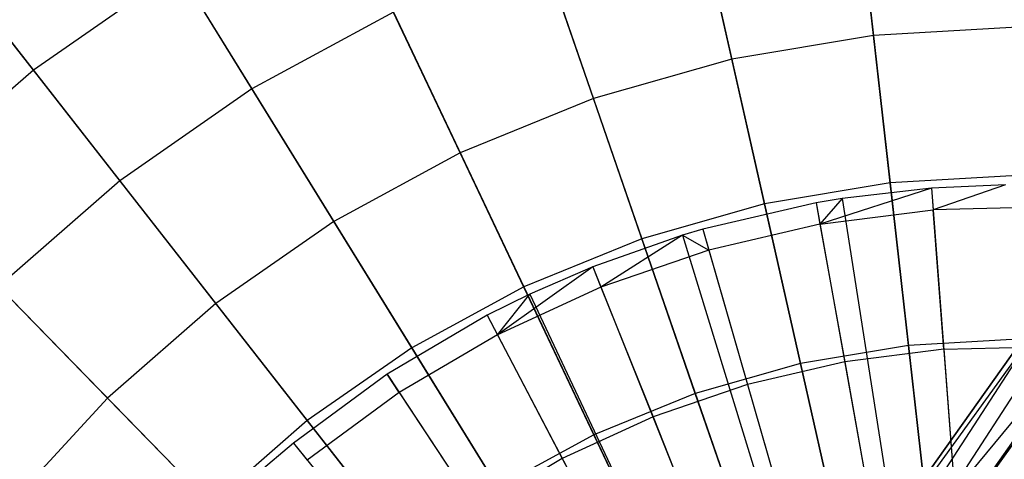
# Model space of a CAD drawing. Extents: x 0.2 to 44.2, y -21.9 to 24.
# Tile 145 of 239: x 6.286 to 8.216, y 10.35 to 11.213. Entities that reach past the tile are written whole.
import ezdxf

# ---------------------------------------------------------------- set-up
doc = ezdxf.new("R2010")
doc.units = 0
doc.header["$LTSCALE"] = 2.54
doc.layers.get('0').update_dxf_attribs({"color": 13, "linetype": 'CONTINUOUS'})

# ---------------------------------------------------------------- blocks, each defined once
blk = doc.blocks.new('GRUPUJ_2')
at = {"color": 0}
for p, q in [((4.1016, 29.0962), (3.8832, 29.025, 0.0202)), ((4.1016, 29.0962), (3.8832, 29.025, 0.0202)), ((4.1016, 29.0962), (3.9267, 29.0758)), ((4.1016, 29.0962), (3.9267, 29.0758)), ((4.2466, 29.1026), (4.1016, 29.0962)), ((4.2466, 29.1026), (4.1016, 29.0962)), ((4.1016, 29.0962), (4.1049, 29.0533, 0.0202)), ((4.1016, 29.0962), (4.1049, 29.0533, 0.0202)), ((4.1016, 29.0962), (4.2425, 27.2615, 0.55)), ((4.1016, 29.0962), (4.2425, 27.2615, 0.55)), ((4.2466, 29.1026), (4.1049, 29.0533, 0.0202)), ((4.2466, 29.1026), (4.1049, 29.0533, 0.0202)), ((3.9267, 29.0758), (3.8756, 29.0672)), ((3.9267, 29.0758), (3.8756, 29.0672)), ((3.9267, 29.0758), (3.8832, 29.025, 0.0202)), ((3.9267, 29.0758), (3.8832, 29.025, 0.0202)), ((3.9267, 29.0758), (4.2106, 27.2578, 0.55)), ((3.9267, 29.0758), (4.2106, 27.2578, 0.55)), ((3.8756, 29.0672), (3.6536, 29.0156)), ((3.8756, 29.0672), (3.6536, 29.0156)), ((3.8756, 29.0672), (3.8832, 29.025, 0.0202)), ((3.8756, 29.0672), (3.8832, 29.025, 0.0202)), ((3.8756, 29.0672), (4.2013, 27.2563, 0.55)), ((3.8756, 29.0672), (4.2013, 27.2563, 0.55)), ((3.8832, 29.025, 0.0202), (4.1049, 29.0533, 0.0202)), ((3.8832, 29.025, 0.0202), (4.1049, 29.0533, 0.0202)), ((4.3284, 29.0591, 0.0202), (4.1049, 29.0533, 0.0202)), ((4.3284, 29.0591, 0.0202), (4.1049, 29.0533, 0.0202)), ((4.1259, 28.7797, 0.1401), (4.1049, 29.0533, 0.0202)), ((4.1259, 28.7797, 0.1401), (4.1049, 29.0533, 0.0202)), ((3.6536, 29.0156), (3.6138, 29.0038)), ((3.6536, 29.0156), (3.6138, 29.0038)), ((3.6536, 29.0156), (3.6654, 28.9743, 0.0202)), ((3.6536, 29.0156), (3.6654, 28.9743, 0.0202)), ((3.6536, 29.0156), (4.1608, 27.2469, 0.55)), ((3.6536, 29.0156), (4.1608, 27.2469, 0.55)), ((3.8832, 29.025, 0.0202), (3.6654, 28.9743, 0.0202)), ((3.8832, 29.025, 0.0202), (3.6654, 28.9743, 0.0202)), ((3.8832, 29.025, 0.0202), (3.9317, 28.7548, 0.1401)), ((3.8832, 29.025, 0.0202), (3.9317, 28.7548, 0.1401)), ((3.6138, 29.0038), (3.4379, 28.9417)), ((3.6138, 29.0038), (3.4379, 28.9417)), ((3.6138, 29.0038), (3.4539, 28.9018, 0.0202)), ((3.6138, 29.0038), (3.4539, 28.9018, 0.0202)), ((3.6138, 29.0038), (3.6654, 28.9743, 0.0202)), ((3.6138, 29.0038), (3.6654, 28.9743, 0.0202)), ((3.6138, 29.0038), (4.1536, 27.2447, 0.55)), ((3.6138, 29.0038), (4.1536, 27.2447, 0.55)), ((3.6654, 28.9743, 0.0202), (3.4539, 28.9018, 0.0202)), ((3.6654, 28.9743, 0.0202), (3.4539, 28.9018, 0.0202)), ((3.6654, 28.9743, 0.0202), (3.7411, 28.7105, 0.1401)), ((3.6654, 28.9743, 0.0202), (3.7411, 28.7105, 0.1401)), ((3.4379, 28.9417), (3.2508, 28.8084, 0.0202)), ((3.4379, 28.9417), (3.2508, 28.8084, 0.0202)), ((3.4379, 28.9417), (3.3144, 28.8879)), ((3.4379, 28.9417), (3.3144, 28.8879)), ((3.4379, 28.9417), (3.4539, 28.9018, 0.0202)), ((3.4379, 28.9417), (3.4539, 28.9018, 0.0202)), ((3.4379, 28.9417), (4.1216, 27.2334, 0.55)), ((3.4379, 28.9417), (4.1216, 27.2334, 0.55)), ((3.4539, 28.9018, 0.0202), (3.2508, 28.8084, 0.0202)), ((3.4539, 28.9018, 0.0202), (3.2508, 28.8084, 0.0202)), ((3.4539, 28.9018, 0.0202), (3.5559, 28.647, 0.1401)), ((3.4539, 28.9018, 0.0202), (3.5559, 28.647, 0.1401)), ((3.3144, 28.8879), (3.2309, 28.8464)), ((3.3144, 28.8879), (3.2309, 28.8464)), ((3.2508, 28.8084, 0.0202), (3.3144, 28.8879)), ((3.2508, 28.8084, 0.0202), (3.3144, 28.8879)), ((3.3144, 28.8879), (4.099, 27.2236, 0.55)), ((3.3144, 28.8879), (4.099, 27.2236, 0.55)), ((3.2309, 28.8464), (3.0346, 28.7307)), ((3.2309, 28.8464), (3.0346, 28.7307)), ((3.2309, 28.8464), (3.2508, 28.8084, 0.0202)), ((3.2309, 28.8464), (3.2508, 28.8084, 0.0202)), ((3.2309, 28.8464), (4.0838, 27.216, 0.55)), ((3.2309, 28.8464), (4.0838, 27.216, 0.55)), ((3.2508, 28.8084, 0.0202), (3.0582, 28.6948, 0.0202)), ((3.2508, 28.8084, 0.0202), (3.0582, 28.6948, 0.0202)), ((3.2508, 28.8084, 0.0202), (3.378, 28.5652, 0.1401)), ((3.2508, 28.8084, 0.0202), (3.378, 28.5652, 0.1401)), ((4.1259, 28.7797, 0.1401), (3.9317, 28.7548, 0.1401)), ((4.1259, 28.7797, 0.1401), (3.9317, 28.7548, 0.1401)), ((4.1259, 28.7797, 0.1401), (4.3216, 28.7848, 0.1401)), ((4.1259, 28.7797, 0.1401), (4.3216, 28.7848, 0.1401)), ((4.1259, 28.7797, 0.1401), (4.1484, 28.4868, 0.2518)), ((4.1259, 28.7797, 0.1401), (4.1484, 28.4868, 0.2518)), ((3.9317, 28.7548, 0.1401), (3.7411, 28.7105, 0.1401)), ((3.9317, 28.7548, 0.1401), (3.7411, 28.7105, 0.1401)), ((3.9317, 28.7548, 0.1401), (3.9837, 28.4657, 0.2518)), ((3.9317, 28.7548, 0.1401), (3.9837, 28.4657, 0.2518)), ((3.0346, 28.7307), (2.8509, 28.5957)), ((3.0346, 28.7307), (2.8509, 28.5957)), ((3.0582, 28.6948, 0.0202), (3.0346, 28.7307)), ((3.0582, 28.6948, 0.0202), (3.0346, 28.7307)), ((3.0346, 28.7307), (4.048, 27.195, 0.55)), ((3.0346, 28.7307), (4.048, 27.195, 0.55)), ((3.7411, 28.7105, 0.1401), (3.5559, 28.647, 0.1401)), ((3.7411, 28.7105, 0.1401), (3.5559, 28.647, 0.1401)), ((3.7411, 28.7105, 0.1401), (3.8221, 28.4281, 0.2518)), ((3.7411, 28.7105, 0.1401), (3.8221, 28.4281, 0.2518)), ((3.0582, 28.6948, 0.0202), (2.8781, 28.5624, 0.0202)), ((3.0582, 28.6948, 0.0202), (2.8781, 28.5624, 0.0202)), ((3.0582, 28.6948, 0.0202), (3.2094, 28.4658, 0.1401)), ((3.0582, 28.6948, 0.0202), (3.2094, 28.4658, 0.1401)), ((3.5559, 28.647, 0.1401), (3.378, 28.5652, 0.1401)), ((3.5559, 28.647, 0.1401), (3.378, 28.5652, 0.1401)), ((3.5559, 28.647, 0.1401), (3.665, 28.3743, 0.2518)), ((3.5559, 28.647, 0.1401), (3.665, 28.3743, 0.2518)), ((2.8509, 28.5957), (2.7799, 28.5352)), ((2.8509, 28.5957), (2.7799, 28.5352)), ((2.8509, 28.5957), (2.8781, 28.5624, 0.0202)), ((2.8509, 28.5957), (2.8781, 28.5624, 0.0202)), ((2.8509, 28.5957), (4.0146, 27.1703, 0.55)), ((2.8509, 28.5957), (4.0146, 27.1703, 0.55)), ((3.378, 28.5652, 0.1401), (3.2094, 28.4658, 0.1401)), ((3.378, 28.5652, 0.1401), (3.2094, 28.4658, 0.1401)), ((3.378, 28.5652, 0.1401), (3.5142, 28.3049, 0.2518)), ((3.378, 28.5652, 0.1401), (3.5142, 28.3049, 0.2518))]:
    blk.add_line(p, q, dxfattribs=at)
blk = doc.blocks.new('KARO-10934_STL')
at = {"color": 0}
for p, q in [((7.566, 9.6174, 124.285), (9.9752, 12.5353, 124.285)), ((7.566, 9.6174, 124.285), (9.9752, 12.5353, 124.285)), ((8.2606, 10.5983, 126.1525), (7.566, 9.6174, 126.1525)), ((7.566, 9.6174, 124.285), (8.2606, 10.5983, 126.1525)), ((7.566, 9.6174, 124.285), (8.2606, 10.5983, 126.1525)), ((8.2606, 10.5983, 126.1525), (7.566, 9.6174, 126.1525)), ((6.816, 8.343, 126.2098), (8.2697, 10.5914, 126.2098)), ((6.816, 8.343, 126.2098), (8.2697, 10.5914, 126.2098)), ((7.566, 9.6174, 126.1525), (8.2697, 10.5914, 126.2098)), ((7.566, 9.6174, 126.1525), (8.2697, 10.5914, 126.2098)), ((6.8445, 8.3275, 126.2584), (8.2955, 10.5717, 126.2584)), ((6.8445, 8.3275, 126.2584), (8.2955, 10.5717, 126.2584)), ((6.8872, 8.3043, 126.291), (8.3342, 10.5423, 126.291)), ((6.8872, 8.3043, 126.291), (8.3342, 10.5423, 126.291)), ((8.3402, 10.5377, 126.1525), (7.6495, 9.5624, 124.285)), ((8.3402, 10.5377, 126.1525), (7.6495, 9.5624, 126.1525)), ((8.3402, 10.5377, 126.1525), (7.6495, 9.5624, 124.285)), ((8.3402, 10.5377, 126.1525), (7.6495, 9.5624, 126.1525)), ((8.3431, 10.5354, 126.1714), (7.6495, 9.5624, 126.1525)), ((8.3431, 10.5354, 126.1714), (7.6495, 9.5624, 126.1525))]:
    blk.add_line(p, q, dxfattribs=at)
blk.add_blockref('GRUPUJ_2', (3.9714, -18.2138, 12.8689), dxfattribs=at)
blk = doc.blocks.new('GRUPUJ_1')
at = {"color": 0}
for p, q in [((7.7375, 33.1222, 0.5731), (7.6726, 33.6997, 0.8873)), ((7.7375, 33.1222, 0.5731), (7.6726, 33.6997, 0.8873)), ((7.4595, 33.0753, 0.5731), (7.3315, 33.6422, 0.8873)), ((7.4595, 33.0753, 0.5731), (7.3315, 33.6422, 0.8873)), ((7.1883, 32.9982, 0.5731), (6.9987, 33.5475, 0.8873)), ((7.1883, 32.9982, 0.5731), (6.9987, 33.5475, 0.8873)), ((6.2237, 33.4957, 10.925), (6.5189, 33.0173, 11.2719)), ((6.2237, 33.4957, 10.925), (6.5189, 33.0173, 11.2719)), ((6.0904, 33.054, 0.8873), (5.7561, 33.482, 1.2636)), ((6.0904, 33.054, 0.8873), (5.7561, 33.482, 1.2636)), ((6.9272, 32.8917, 0.5731), (6.6784, 33.4168, 0.8873)), ((6.9272, 32.8917, 0.5731), (6.6784, 33.4168, 0.8873)), ((7.7034, 33.426, 11.2719), (7.77, 32.8328, 11.5549)), ((7.7034, 33.426, 11.2719), (7.77, 32.8328, 11.5549)), ((7.3921, 33.3736, 11.2719), (7.5236, 32.7913, 11.5549)), ((7.3921, 33.3736, 11.2719), (7.5236, 32.7913, 11.5549)), ((5.9138, 33.2801, 10.925), (6.2598, 32.837, 11.2719)), ((5.9138, 33.2801, 10.925), (6.2598, 32.837, 11.2719)), ((7.0885, 33.2872, 11.2719), (7.2833, 32.7229, 11.5549)), ((7.0885, 33.2872, 11.2719), (7.2833, 32.7229, 11.5549)), ((6.3744, 33.2516, 0.8873), (6.0904, 33.054, 0.8873)), ((6.3744, 33.2516, 0.8873), (6.0904, 33.054, 0.8873)), ((6.6795, 32.7571, 0.5731), (6.3744, 33.2516, 0.8873)), ((6.6795, 32.7571, 0.5731), (6.3744, 33.2516, 0.8873)), ((6.7963, 33.168, 11.2719), (6.5189, 33.0173, 11.2719)), ((6.7963, 33.168, 11.2719), (6.5189, 33.0173, 11.2719)), ((6.7963, 33.168, 11.2719), (7.0519, 32.6285, 11.5549)), ((6.7963, 33.168, 11.2719), (7.0519, 32.6285, 11.5549)), ((8.019, 33.1382, 0.5731), (7.7375, 33.1222, 0.5731)), ((8.019, 33.1382, 0.5731), (7.7375, 33.1222, 0.5731)), ((7.7375, 33.1222, 0.5731), (7.4595, 33.0753, 0.5731)), ((7.7375, 33.1222, 0.5731), (7.4595, 33.0753, 0.5731)), ((7.8058, 32.5139, 0.3247), (7.7375, 33.1222, 0.5731)), ((7.8058, 32.5139, 0.3247), (7.7375, 33.1222, 0.5731)), ((7.4595, 33.0753, 0.5731), (7.1883, 32.9982, 0.5731)), ((7.4595, 33.0753, 0.5731), (7.1883, 32.9982, 0.5731)), ((7.5943, 32.4783, 0.3247), (7.4595, 33.0753, 0.5731)), ((7.5943, 32.4783, 0.3247), (7.4595, 33.0753, 0.5731)), ((6.0904, 33.054, 0.8873), (5.8298, 32.8264, 0.8873)), ((6.0904, 33.054, 0.8873), (5.8298, 32.8264, 0.8873)), ((6.448, 32.596, 0.5731), (6.0904, 33.054, 0.8873)), ((6.448, 32.596, 0.5731), (6.0904, 33.054, 0.8873)), ((6.5189, 33.0173, 11.2719), (6.2598, 32.837, 11.2719)), ((6.5189, 33.0173, 11.2719), (6.2598, 32.837, 11.2719)), ((6.5189, 33.0173, 11.2719), (6.8324, 32.5092, 11.5549)), ((6.5189, 33.0173, 11.2719), (6.8324, 32.5092, 11.5549)), ((7.1883, 32.9982, 0.5731), (6.9272, 32.8917, 0.5731)), ((7.1883, 32.9982, 0.5731), (6.9272, 32.8917, 0.5731)), ((7.388, 32.4196, 0.3247), (7.1883, 32.9982, 0.5731)), ((7.388, 32.4196, 0.3247), (7.1883, 32.9982, 0.5731)), ((6.9272, 32.8917, 0.5731), (6.6795, 32.7571, 0.5731)), ((6.9272, 32.8917, 0.5731), (6.6795, 32.7571, 0.5731)), ((7.1894, 32.3385, 0.3247), (6.9272, 32.8917, 0.5731)), ((7.1894, 32.3385, 0.3247), (6.9272, 32.8917, 0.5731)), ((6.2598, 32.837, 11.2719), (6.0222, 32.6293, 11.2719)), ((6.2598, 32.837, 11.2719), (6.0222, 32.6293, 11.2719)), ((6.2598, 32.837, 11.2719), (6.6273, 32.3665, 11.5549)), ((6.2598, 32.837, 11.2719), (6.6273, 32.3665, 11.5549)), ((7.77, 32.8328, 11.5549), (7.5236, 32.7913, 11.5549)), ((7.77, 32.8328, 11.5549), (7.5236, 32.7913, 11.5549)), ((8.0195, 32.847, 11.5549), (7.77, 32.8328, 11.5549)), ((8.0195, 32.847, 11.5549), (7.77, 32.8328, 11.5549)), ((7.77, 32.8328, 11.5549), (7.8397, 32.2123, 11.7705)), ((7.77, 32.8328, 11.5549), (7.8397, 32.2123, 11.7705)), ((6.2357, 32.4105, 0.5731), (5.8298, 32.8264, 0.8873)), ((6.2357, 32.4105, 0.5731), (5.8298, 32.8264, 0.8873)), ((7.5236, 32.7913, 11.5549), (7.2833, 32.7229, 11.5549)), ((7.5236, 32.7913, 11.5549), (7.2833, 32.7229, 11.5549)), ((7.5236, 32.7913, 11.5549), (7.6611, 32.1822, 11.7705)), ((7.5236, 32.7913, 11.5549), (7.6611, 32.1822, 11.7705)), ((6.6795, 32.7571, 0.5731), (6.448, 32.596, 0.5731)), ((6.6795, 32.7571, 0.5731), (6.448, 32.596, 0.5731)), ((7.0009, 32.2361, 0.3247), (6.6795, 32.7571, 0.5731)), ((7.0009, 32.2361, 0.3247), (6.6795, 32.7571, 0.5731)), ((7.2833, 32.7229, 11.5549), (7.0519, 32.6285, 11.5549)), ((7.2833, 32.7229, 11.5549), (7.0519, 32.6285, 11.5549)), ((7.2833, 32.7229, 11.5549), (7.487, 32.1327, 11.7705)), ((7.2833, 32.7229, 11.5549), (7.487, 32.1327, 11.7705)), ((6.0222, 32.6293, 11.2719), (6.4391, 32.2021, 11.5549)), ((6.0222, 32.6293, 11.2719), (6.4391, 32.2021, 11.5549)), ((7.0519, 32.6285, 11.5549), (6.8324, 32.5092, 11.5549)), ((7.0519, 32.6285, 11.5549), (6.8324, 32.5092, 11.5549)), ((7.0519, 32.6285, 11.5549), (7.3193, 32.0643, 11.7705)), ((7.0519, 32.6285, 11.5549), (7.3193, 32.0643, 11.7705)), ((6.448, 32.596, 0.5731), (6.2357, 32.4105, 0.5731)), ((6.448, 32.596, 0.5731), (6.2357, 32.4105, 0.5731)), ((6.8248, 32.1136, 0.3247), (6.448, 32.596, 0.5731)), ((6.8248, 32.1136, 0.3247), (6.448, 32.596, 0.5731)), ((8.02, 32.5261, 0.3247), (7.8058, 32.5139, 0.3247)), ((8.02, 32.5261, 0.3247), (7.8058, 32.5139, 0.3247)), ((6.8324, 32.5092, 11.5549), (6.6273, 32.3665, 11.5549)), ((6.8324, 32.5092, 11.5549), (6.6273, 32.3665, 11.5549)), ((6.8324, 32.5092, 11.5549), (7.1602, 31.9778, 11.7705)), ((6.8324, 32.5092, 11.5549), (7.1602, 31.9778, 11.7705)), ((7.8058, 32.5139, 0.3247), (7.5943, 32.4783, 0.3247)), ((7.8058, 32.5139, 0.3247), (7.5943, 32.4783, 0.3247)), ((7.8768, 31.8822, 0.145), (7.8058, 32.5139, 0.3247)), ((7.8768, 31.8822, 0.145), (7.8058, 32.5139, 0.3247)), ((7.5943, 32.4783, 0.3247), (7.388, 32.4196, 0.3247)), ((7.5943, 32.4783, 0.3247), (7.388, 32.4196, 0.3247)), ((7.7343, 31.8582, 0.145), (7.5943, 32.4783, 0.3247)), ((7.7343, 31.8582, 0.145), (7.5943, 32.4783, 0.3247)), ((6.2357, 32.4105, 0.5731), (6.0451, 32.2028, 0.5731)), ((6.2357, 32.4105, 0.5731), (6.0451, 32.2028, 0.5731)), ((6.6633, 31.9725, 0.3247), (6.2357, 32.4105, 0.5731)), ((6.6633, 31.9725, 0.3247), (6.2357, 32.4105, 0.5731)), ((7.388, 32.4196, 0.3247), (7.1894, 32.3385, 0.3247)), ((7.388, 32.4196, 0.3247), (7.1894, 32.3385, 0.3247)), ((7.5954, 31.8186, 0.145), (7.388, 32.4196, 0.3247)), ((7.5954, 31.8186, 0.145), (7.388, 32.4196, 0.3247)), ((6.6273, 32.3665, 11.5549), (6.4391, 32.2021, 11.5549)), ((6.6273, 32.3665, 11.5549), (6.4391, 32.2021, 11.5549)), ((6.6273, 32.3665, 11.5549), (7.0116, 31.8744, 11.7705)), ((6.6273, 32.3665, 11.5549), (7.0116, 31.8744, 11.7705)), ((7.1894, 32.3385, 0.3247), (7.0009, 32.2361, 0.3247)), ((7.1894, 32.3385, 0.3247), (7.0009, 32.2361, 0.3247)), ((7.4616, 31.764, 0.145), (7.1894, 32.3385, 0.3247)), ((7.4616, 31.764, 0.145), (7.1894, 32.3385, 0.3247))]:
    blk.add_line(p, q, dxfattribs=at)
blk = doc.blocks.new('GRUPUJ_3')
at = {"color": 0}
for name, p in [('GRUPUJ_1', (0, 0)), ('KARO-10934_STL', (-0.2222, 21.9402, -1.2505))]:
    blk.add_blockref(name, p, dxfattribs=at)

msp = doc.modelspace()

# ---------------------------------------------------------------- block references
at = {"color": 0}
msp.add_blockref('GRUPUJ_3', (0.2222, -21.9402, 1.2505), dxfattribs=at)

doc.saveas('drawing.dxf')
